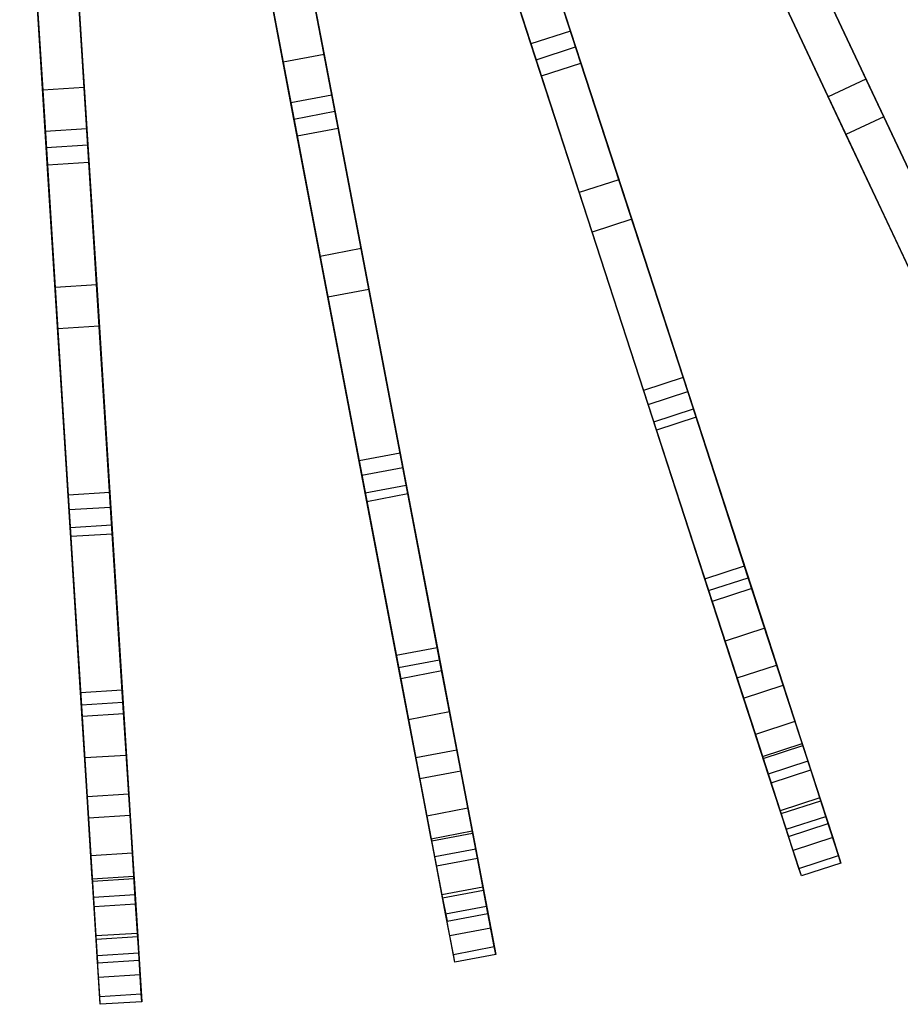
# Model space of a CAD drawing. Extents: x 0 to 27.3, y 0 to 27.3.
# Tile 60 of 117: x 14 to 18.2, y 0 to 4.7. Entities that reach past the tile are written whole.
import ezdxf

# ---------------------------------------------------------------- set-up
doc = ezdxf.new("R2010")
doc.units = 0
doc.header["$LTSCALE"] = 2.54
doc.layers.get('0').update_dxf_attribs({"color": 13, "linetype": 'CONTINUOUS'})

# ---------------------------------------------------------------- blocks, each defined once
blk = doc.blocks.new('SPUMPKIN_S_PM_STL_1')
at = {"color": 0}
for p, q in [((22.1056, 6.6744, 88.4742), (22.7341, 4.7399, 87.3085)), ((22.1056, 6.6744, 88.4742), (22.7341, 4.7399, 87.3085)), ((22.5439, 4.6781, 87.3085), (21.9154, 6.6126, 88.4742)), ((22.5439, 4.6781, 87.3085), (21.9154, 6.6126, 88.4742)), ((22.7596, 4.6616, 87.4936), (22.1266, 6.6096, 88.6637)), ((22.7596, 4.6616, 87.4936), (22.1266, 6.6096, 88.6637)), ((22.5694, 4.5998, 87.4936), (21.9364, 6.5478, 88.6637)), ((22.5694, 4.5998, 87.4936), (21.9364, 6.5478, 88.6637)), ((21.3817, 4.393, 87.3087), (21.0006, 6.391, 88.4743)), ((21.3817, 4.393, 87.3087), (21.0006, 6.391, 88.4743)), ((21.197, 6.4284, 88.4743), (21.5782, 4.4305, 87.3087)), ((21.197, 6.4284, 88.4743), (21.5782, 4.4305, 87.3087)), ((21.5936, 4.3496, 87.4938), (21.2098, 6.3615, 88.6638)), ((21.5936, 4.3496, 87.4938), (21.2098, 6.3615, 88.6638)), ((20.2648, 6.2983, 88.4744), (20.3926, 4.2684, 87.3089)), ((20.2648, 6.2983, 88.4744), (20.3926, 4.2684, 87.3089)), ((21.3971, 4.3121, 87.4938), (21.0133, 6.324, 88.6638)), ((21.3971, 4.3121, 87.4938), (21.0133, 6.324, 88.6638)), ((20.1929, 4.2558, 87.3089), (20.0652, 6.2857, 88.4744)), ((20.1929, 4.2558, 87.3089), (20.0652, 6.2857, 88.4744)), ((20.1981, 4.1736, 87.494), (20.0695, 6.2177, 88.6639)), ((20.1981, 4.1736, 87.494), (20.0695, 6.2177, 88.6639)), ((20.3977, 4.1862, 87.494), (20.2691, 6.2302, 88.6639)), ((20.3977, 4.1862, 87.494), (20.2691, 6.2302, 88.6639)), ((22.3898, 5.7998, 29.7337), (22.7095, 4.8158, 32.898)), ((22.3898, 5.7998, 29.7337), (22.7095, 4.8158, 32.898)), ((22.5193, 4.754, 32.898), (22.1996, 5.738, 29.7337)), ((22.5193, 4.754, 32.898), (22.1996, 5.738, 29.7337)), ((21.1368, 5.6769, 29.7892), (21.3297, 4.6656, 32.9319)), ((21.1368, 5.6769, 29.7892), (21.3297, 4.6656, 32.9319)), ((21.3332, 5.7144, 29.7892), (21.5262, 4.7031, 32.9319)), ((21.3332, 5.7144, 29.7892), (21.5262, 4.7031, 32.9319)), ((20.1109, 5.5595, 29.7905), (20.1756, 4.5321, 32.9333)), ((20.1109, 5.5595, 29.7905), (20.1756, 4.5321, 32.9333)), ((20.3105, 5.5721, 29.7905), (20.3752, 4.5446, 32.9333)), ((20.3105, 5.5721, 29.7905), (20.3752, 4.5446, 32.9333)), ((21.3669, 4.4707, 32.8993), (21.173, 5.487, 29.7348)), ((21.3669, 4.4707, 32.8993), (21.173, 5.487, 29.7348)), ((21.3695, 5.5244, 29.7348), (21.5634, 4.5081, 32.8993)), ((21.3695, 5.5244, 29.7348), (21.5634, 4.5081, 32.8993)), ((23.7235, 5.4441, 32.9295), (24.1278, 4.5851, 36.9425)), ((23.7235, 5.4441, 32.9295), (24.1278, 4.5851, 36.9425)), ((20.188, 4.334, 32.9007), (20.1231, 5.3665, 29.7361)), ((20.188, 4.334, 32.9007), (20.1231, 5.3665, 29.7361)), ((20.3227, 5.3791, 29.7361), (20.3876, 4.3465, 32.9007)), ((20.3227, 5.3791, 29.7361), (20.3876, 4.3465, 32.9007)), ((23.5426, 5.359, 32.9295), (23.9468, 4.5, 36.9425)), ((23.5426, 5.359, 32.9295), (23.9468, 4.5, 36.9425)), ((23.808, 5.2645, 32.8969), (24.2129, 4.4043, 36.9222)), ((23.808, 5.2645, 32.8969), (24.2129, 4.4043, 36.9222)), ((24.0319, 4.3191, 36.9222), (23.6271, 5.1794, 32.8969)), ((24.0319, 4.3191, 36.9222), (23.6271, 5.1794, 32.8969)), ((23.8422, 5.1919, 87.3083), (24.6207, 3.5376, 85.9204)), ((23.8422, 5.1919, 87.3083), (24.6207, 3.5376, 85.9204)), ((24.5833, 3.617, 86.2627), (23.8773, 5.1174, 87.4934)), ((24.5833, 3.617, 86.2627), (23.8773, 5.1174, 87.4934)), ((24.4397, 3.4525, 85.9204), (23.6613, 5.1067, 87.3083)), ((24.4397, 3.4525, 85.9204), (23.6613, 5.1067, 87.3083)), ((24.4023, 3.5319, 86.2627), (23.6963, 5.0322, 87.4934)), ((24.4023, 3.5319, 86.2627), (23.6963, 5.0322, 87.4934)), ((22.6482, 5.0045, 32.9306), (22.9415, 4.1017, 36.9436)), ((22.6482, 5.0045, 32.9306), (22.9415, 4.1017, 36.9436)), ((22.458, 4.9427, 32.9306), (22.7513, 4.0399, 36.9436)), ((22.458, 4.9427, 32.9306), (22.7513, 4.0399, 36.9436)), ((22.7095, 4.8158, 32.898), (22.5193, 4.754, 32.898)), ((22.7095, 4.8158, 32.898), (22.5193, 4.754, 32.898)), ((22.7095, 4.8158, 32.898), (23.0033, 3.9116, 36.9233)), ((22.7095, 4.8158, 32.898), (23.0033, 3.9116, 36.9233)), ((22.8131, 3.8498, 36.9233), (22.5193, 4.754, 32.898)), ((22.8131, 3.8498, 36.9233), (22.5193, 4.754, 32.898)), ((22.5439, 4.6781, 87.3085), (22.7341, 4.7399, 87.3085)), ((22.5439, 4.6781, 87.3085), (22.7341, 4.7399, 87.3085)), ((22.7341, 4.7399, 87.3085), (23.2991, 3.0012, 85.9206)), ((22.7341, 4.7399, 87.3085), (23.2991, 3.0012, 85.9206)), ((21.5262, 4.7031, 32.9319), (21.3297, 4.6656, 32.9319)), ((21.5262, 4.7031, 32.9319), (21.3297, 4.6656, 32.9319)), ((21.5262, 4.7031, 32.9319), (21.704, 3.7707, 36.945)), ((21.5262, 4.7031, 32.9319), (21.704, 3.7707, 36.945)), ((21.3297, 4.6656, 32.9319), (21.5076, 3.7332, 36.945)), ((21.3297, 4.6656, 32.9319), (21.5076, 3.7332, 36.945)), ((23.1089, 2.9393, 85.9206), (22.5439, 4.6781, 87.3085)), ((23.1089, 2.9393, 85.9206), (22.5439, 4.6781, 87.3085)), ((22.5694, 4.5998, 87.4936), (22.7596, 4.6616, 87.4936)), ((22.5694, 4.5998, 87.4936), (22.7596, 4.6616, 87.4936)), ((23.2721, 3.0842, 86.2625), (22.7596, 4.6616, 87.4936)), ((23.2721, 3.0842, 86.2625), (22.7596, 4.6616, 87.4936)), ((23.0819, 3.0224, 86.2625), (22.5694, 4.5998, 87.4936)), ((23.0819, 3.0224, 86.2625), (22.5694, 4.5998, 87.4936)), ((20.3752, 4.5446, 32.9333), (20.1756, 4.5321, 32.9333)), ((20.3752, 4.5446, 32.9333), (20.1756, 4.5321, 32.9333)), ((20.3752, 4.5446, 32.9333), (20.4348, 3.5974, 36.9465)), ((20.3752, 4.5446, 32.9333), (20.4348, 3.5974, 36.9465)), ((24.1278, 4.5851, 36.9425), (23.9468, 4.5, 36.9425)), ((24.1278, 4.5851, 36.9425), (23.9468, 4.5, 36.9425)), ((24.1278, 4.5851, 36.9425), (24.5533, 3.6808, 42.4693)), ((24.1278, 4.5851, 36.9425), (24.5533, 3.6808, 42.4693)), ((20.1756, 4.5321, 32.9333), (20.2352, 3.5848, 36.9465)), ((20.1756, 4.5321, 32.9333), (20.2352, 3.5848, 36.9465)), ((21.5634, 4.5081, 32.8993), (21.3669, 4.4707, 32.8993)), ((21.5634, 4.5081, 32.8993), (21.3669, 4.4707, 32.8993)), ((21.5634, 4.5081, 32.8993), (21.7415, 3.5744, 36.9247)), ((21.5634, 4.5081, 32.8993), (21.7415, 3.5744, 36.9247)), ((23.9468, 4.5, 36.9425), (24.3724, 3.5956, 42.4693)), ((23.9468, 4.5, 36.9425), (24.3724, 3.5956, 42.4693)), ((21.545, 3.5369, 36.9247), (21.3669, 4.4707, 32.8993)), ((21.545, 3.5369, 36.9247), (21.3669, 4.4707, 32.8993)), ((21.3817, 4.393, 87.3087), (21.5782, 4.4305, 87.3087)), ((21.3817, 4.393, 87.3087), (21.5782, 4.4305, 87.3087)), ((21.5782, 4.4305, 87.3087), (21.9208, 2.6346, 85.9209)), ((21.5782, 4.4305, 87.3087), (21.9208, 2.6346, 85.9209)), ((24.2129, 4.4043, 36.9222), (24.0319, 4.3191, 36.9222)), ((24.2129, 4.4043, 36.9222), (24.0319, 4.3191, 36.9222)), ((24.2129, 4.4043, 36.9222), (24.6386, 3.4996, 42.4541)), ((24.2129, 4.4043, 36.9222), (24.6386, 3.4996, 42.4541)), ((21.7243, 2.5971, 85.9209), (21.3817, 4.393, 87.3087)), ((21.7243, 2.5971, 85.9209), (21.3817, 4.393, 87.3087)), ((20.3876, 4.3465, 32.9007), (20.188, 4.334, 32.9007)), ((20.3876, 4.3465, 32.9007), (20.188, 4.334, 32.9007)), ((20.2477, 3.3854, 36.9262), (20.188, 4.334, 32.9007)), ((20.2477, 3.3854, 36.9262), (20.188, 4.334, 32.9007)), ((20.3876, 4.3465, 32.9007), (20.4473, 3.3979, 36.9262)), ((20.3876, 4.3465, 32.9007), (20.4473, 3.3979, 36.9262)), ((21.3971, 4.3121, 87.4938), (21.5936, 4.3496, 87.4938)), ((21.3971, 4.3121, 87.4938), (21.5936, 4.3496, 87.4938)), ((21.708, 2.6824, 86.2624), (21.3971, 4.3121, 87.4938)), ((21.708, 2.6824, 86.2624), (21.3971, 4.3121, 87.4938)), ((21.9045, 2.7199, 86.2624), (21.5936, 4.3496, 87.4938)), ((21.9045, 2.7199, 86.2624), (21.5936, 4.3496, 87.4938)), ((24.4576, 3.4144, 42.4541), (24.0319, 4.3191, 36.9222)), ((24.4576, 3.4144, 42.4541), (24.0319, 4.3191, 36.9222)), ((20.1929, 4.2558, 87.3089), (20.3926, 4.2684, 87.3089)), ((20.1929, 4.2558, 87.3089), (20.3926, 4.2684, 87.3089)), ((20.3926, 4.2684, 87.3089), (20.5074, 2.4437, 85.9212)), ((20.3926, 4.2684, 87.3089), (20.5074, 2.4437, 85.9212)), ((20.3077, 2.4311, 85.9212), (20.1929, 4.2558, 87.3089)), ((20.3077, 2.4311, 85.9212), (20.1929, 4.2558, 87.3089)), ((20.1981, 4.1736, 87.494), (20.3977, 4.1862, 87.494)), ((20.1981, 4.1736, 87.494), (20.3977, 4.1862, 87.494)), ((20.3023, 2.5172, 86.2622), (20.1981, 4.1736, 87.494)), ((20.3023, 2.5172, 86.2622), (20.1981, 4.1736, 87.494)), ((20.5019, 2.5298, 86.2622), (20.3977, 4.1862, 87.494)), ((20.5019, 2.5298, 86.2622), (20.3977, 4.1862, 87.494)), ((22.9415, 4.1017, 36.9436), (22.7513, 4.0399, 36.9436)), ((22.9415, 4.1017, 36.9436), (22.7513, 4.0399, 36.9436)), ((22.9415, 4.1017, 36.9436), (23.2504, 3.1511, 42.4707)), ((22.9415, 4.1017, 36.9436), (23.2504, 3.1511, 42.4707)), ((22.7513, 4.0399, 36.9436), (23.0602, 3.0893, 42.4707)), ((22.7513, 4.0399, 36.9436), (23.0602, 3.0893, 42.4707)), ((23.0033, 3.9116, 36.9233), (22.8131, 3.8498, 36.9233)), ((23.0033, 3.9116, 36.9233), (22.8131, 3.8498, 36.9233)), ((23.0033, 3.9116, 36.9233), (23.3122, 2.9607, 42.4555)), ((23.0033, 3.9116, 36.9233), (23.3122, 2.9607, 42.4555)), ((23.122, 2.8989, 42.4555), (22.8131, 3.8498, 36.9233)), ((23.122, 2.8989, 42.4555), (22.8131, 3.8498, 36.9233)), ((21.704, 3.7707, 36.945), (21.5076, 3.7332, 36.945)), ((21.704, 3.7707, 36.945), (21.5076, 3.7332, 36.945)), ((21.704, 3.7707, 36.945), (21.8913, 2.7889, 42.4723)), ((21.704, 3.7707, 36.945), (21.8913, 2.7889, 42.4723)), ((21.5076, 3.7332, 36.945), (21.6948, 2.7515, 42.4723)), ((21.5076, 3.7332, 36.945), (21.6948, 2.7515, 42.4723)), ((20.4348, 3.5974, 36.9465), (20.2352, 3.5848, 36.9465)), ((20.4348, 3.5974, 36.9465), (20.2352, 3.5848, 36.9465)), ((20.4348, 3.5974, 36.9465), (20.4975, 2.5999, 42.4741)), ((20.4348, 3.5974, 36.9465), (20.4975, 2.5999, 42.4741)), ((20.2352, 3.5848, 36.9465), (20.2979, 2.5873, 42.4741)), ((20.2352, 3.5848, 36.9465), (20.2979, 2.5873, 42.4741)), ((21.7415, 3.5744, 36.9247), (21.545, 3.5369, 36.9247)), ((21.7415, 3.5744, 36.9247), (21.545, 3.5369, 36.9247)), ((21.7415, 3.5744, 36.9247), (21.9288, 2.5923, 42.4571)), ((21.7415, 3.5744, 36.9247), (21.9288, 2.5923, 42.4571)), ((21.7324, 2.5548, 42.4571), (21.545, 3.5369, 36.9247)), ((21.7324, 2.5548, 42.4571), (21.545, 3.5369, 36.9247)), ((20.4473, 3.3979, 36.9262), (20.2477, 3.3854, 36.9262)), ((20.4473, 3.3979, 36.9262), (20.2477, 3.3854, 36.9262)), ((20.3105, 2.3875, 42.4589), (20.2477, 3.3854, 36.9262)), ((20.3105, 2.3875, 42.4589), (20.2477, 3.3854, 36.9262)), ((20.4473, 3.3979, 36.9262), (20.5101, 2.4001, 42.4589)), ((20.4473, 3.3979, 36.9262), (20.5101, 2.4001, 42.4589)), ((23.2504, 3.1511, 42.4707), (23.0602, 3.0893, 42.4707)), ((23.2504, 3.1511, 42.4707), (23.0602, 3.0893, 42.4707)), ((23.2504, 3.1511, 42.4707), (23.5797, 2.1376, 50.1277)), ((23.2504, 3.1511, 42.4707), (23.5797, 2.1376, 50.1277)), ((23.0602, 3.0893, 42.4707), (23.3895, 2.0758, 50.1277)), ((23.0602, 3.0893, 42.4707), (23.3895, 2.0758, 50.1277)), ((23.0819, 3.0224, 86.2625), (23.2721, 3.0842, 86.2625)), ((23.0819, 3.0224, 86.2625), (23.2721, 3.0842, 86.2625)), ((23.5627, 2.19, 85.3436), (23.2721, 3.0842, 86.2625)), ((23.5627, 2.19, 85.3436), (23.2721, 3.0842, 86.2625)), ((23.3724, 2.1282, 85.3436), (23.0819, 3.0224, 86.2625)), ((23.3724, 2.1282, 85.3436), (23.0819, 3.0224, 86.2625)), ((23.1089, 2.9393, 85.9206), (23.2991, 3.0012, 85.9206)), ((23.1089, 2.9393, 85.9206), (23.2991, 3.0012, 85.9206)), ((23.2991, 3.0012, 85.9206), (23.5442, 2.2469, 85.0963)), ((23.2991, 3.0012, 85.9206), (23.5442, 2.2469, 85.0963)), ((23.354, 2.1851, 85.0963), (23.1089, 2.9393, 85.9206)), ((23.354, 2.1851, 85.0963), (23.1089, 2.9393, 85.9206)), ((23.3122, 2.9607, 42.4555), (23.122, 2.8989, 42.4555)), ((23.3122, 2.9607, 42.4555), (23.122, 2.8989, 42.4555)), ((23.3122, 2.9607, 42.4555), (23.6415, 1.9475, 50.1159)), ((23.3122, 2.9607, 42.4555), (23.6415, 1.9475, 50.1159)), ((23.4513, 1.8857, 50.1159), (23.122, 2.8989, 42.4555)), ((23.4513, 1.8857, 50.1159), (23.122, 2.8989, 42.4555)), ((21.8913, 2.7889, 42.4723), (21.6948, 2.7515, 42.4723)), ((21.8913, 2.7889, 42.4723), (21.6948, 2.7515, 42.4723)), ((21.6948, 2.7515, 42.4723), (21.8945, 1.7048, 50.1288)), ((21.6948, 2.7515, 42.4723), (21.8945, 1.7048, 50.1288)), ((21.8913, 2.7889, 42.4723), (22.091, 1.7423, 50.1288)), ((21.8913, 2.7889, 42.4723), (22.091, 1.7423, 50.1288)), ((21.708, 2.6824, 86.2624), (21.9045, 2.7199, 86.2624)), ((21.708, 2.6824, 86.2624), (21.9045, 2.7199, 86.2624)), ((22.0806, 1.7965, 85.3435), (21.9045, 2.7199, 86.2624)), ((22.0806, 1.7965, 85.3435), (21.9045, 2.7199, 86.2624)), ((21.8842, 1.759, 85.3435), (21.708, 2.6824, 86.2624)), ((21.8842, 1.759, 85.3435), (21.708, 2.6824, 86.2624)), ((21.7243, 2.5971, 85.9209), (21.9208, 2.6346, 85.9209)), ((21.7243, 2.5971, 85.9209), (21.9208, 2.6346, 85.9209)), ((21.9208, 2.6346, 85.9209), (22.0694, 1.8554, 85.0964)), ((21.9208, 2.6346, 85.9209), (22.0694, 1.8554, 85.0964)), ((20.4975, 2.5999, 42.4741), (20.2979, 2.5873, 42.4741)), ((20.4975, 2.5999, 42.4741), (20.2979, 2.5873, 42.4741)), ((20.2979, 2.5873, 42.4741), (20.3648, 1.5241, 50.1301)), ((20.2979, 2.5873, 42.4741), (20.3648, 1.5241, 50.1301)), ((20.4975, 2.5999, 42.4741), (20.5644, 1.5367, 50.1301)), ((20.4975, 2.5999, 42.4741), (20.5644, 1.5367, 50.1301)), ((21.8729, 1.8179, 85.0964), (21.7243, 2.5971, 85.9209)), ((21.8729, 1.8179, 85.0964), (21.7243, 2.5971, 85.9209)), ((21.9288, 2.5923, 42.4571), (21.7324, 2.5548, 42.4571)), ((21.9288, 2.5923, 42.4571), (21.7324, 2.5548, 42.4571)), ((21.932, 1.5084, 50.1171), (21.7324, 2.5548, 42.4571)), ((21.932, 1.5084, 50.1171), (21.7324, 2.5548, 42.4571)), ((21.9288, 2.5923, 42.4571), (22.1284, 1.5459, 50.1171)), ((21.9288, 2.5923, 42.4571), (22.1284, 1.5459, 50.1171)), ((20.3023, 2.5172, 86.2622), (20.5019, 2.5298, 86.2622)), ((20.3023, 2.5172, 86.2622), (20.5019, 2.5298, 86.2622)), ((20.3613, 1.5792, 85.3435), (20.3023, 2.5172, 86.2622)), ((20.3613, 1.5792, 85.3435), (20.3023, 2.5172, 86.2622)), ((20.561, 1.5918, 85.3435), (20.5019, 2.5298, 86.2622)), ((20.561, 1.5918, 85.3435), (20.5019, 2.5298, 86.2622)), ((20.3077, 2.4311, 85.9212), (20.5074, 2.4437, 85.9212)), ((20.3077, 2.4311, 85.9212), (20.5074, 2.4437, 85.9212)), ((20.3576, 1.6393, 85.0967), (20.3077, 2.4311, 85.9212)), ((20.3576, 1.6393, 85.0967), (20.3077, 2.4311, 85.9212)), ((20.5074, 2.4437, 85.9212), (20.5572, 1.6519, 85.0967)), ((20.5074, 2.4437, 85.9212), (20.5572, 1.6519, 85.0967)), ((20.5101, 2.4001, 42.4589), (20.3105, 2.3875, 42.4589)), ((20.5101, 2.4001, 42.4589), (20.3105, 2.3875, 42.4589)), ((20.3774, 1.3245, 50.1184), (20.3105, 2.3875, 42.4589)), ((20.3774, 1.3245, 50.1184), (20.3105, 2.3875, 42.4589)), ((20.5101, 2.4001, 42.4589), (20.577, 1.3371, 50.1184)), ((20.5101, 2.4001, 42.4589), (20.577, 1.3371, 50.1184)), ((23.354, 2.1851, 85.0963), (23.5442, 2.2469, 85.0963)), ((23.354, 2.1851, 85.0963), (23.5442, 2.2469, 85.0963)), ((23.5442, 2.2469, 85.0963), (23.6989, 1.7706, 84.1553)), ((23.5442, 2.2469, 85.0963), (23.6989, 1.7706, 84.1553)), ((23.5087, 1.7088, 84.1553), (23.354, 2.1851, 85.0963)), ((23.5087, 1.7088, 84.1553), (23.354, 2.1851, 85.0963)), ((23.3724, 2.1282, 85.3436), (23.5627, 2.19, 85.3436)), ((23.3724, 2.1282, 85.3436), (23.5627, 2.19, 85.3436)), ((23.7304, 1.6738, 84.4386), (23.5627, 2.19, 85.3436)), ((23.7304, 1.6738, 84.4386), (23.5627, 2.19, 85.3436)), ((23.5402, 1.612, 84.4386), (23.3724, 2.1282, 85.3436)), ((23.5402, 1.612, 84.4386), (23.3724, 2.1282, 85.3436)), ((23.5797, 2.1376, 50.1277), (23.3895, 2.0758, 50.1277)), ((23.5797, 2.1376, 50.1277), (23.3895, 2.0758, 50.1277)), ((23.5797, 2.1376, 50.1277), (23.7871, 1.4992, 57.332)), ((23.5797, 2.1376, 50.1277), (23.7871, 1.4992, 57.332)), ((23.3895, 2.0758, 50.1277), (23.5969, 1.4374, 57.332)), ((23.3895, 2.0758, 50.1277), (23.5969, 1.4374, 57.332)), ((23.6415, 1.9475, 50.1159), (23.4513, 1.8857, 50.1159)), ((23.6415, 1.9475, 50.1159), (23.4513, 1.8857, 50.1159)), ((23.6415, 1.9475, 50.1159), (23.8489, 1.309, 57.3248)), ((23.6415, 1.9475, 50.1159), (23.8489, 1.309, 57.3248)), ((21.8729, 1.8179, 85.0964), (22.0694, 1.8554, 85.0964)), ((21.8729, 1.8179, 85.0964), (22.0694, 1.8554, 85.0964)), ((22.0694, 1.8554, 85.0964), (22.1632, 1.3634, 84.1556)), ((22.0694, 1.8554, 85.0964), (22.1632, 1.3634, 84.1556)), ((23.6587, 1.2472, 57.3248), (23.4513, 1.8857, 50.1159)), ((23.6587, 1.2472, 57.3248), (23.4513, 1.8857, 50.1159)), ((21.9668, 1.326, 84.1556), (21.8729, 1.8179, 85.0964)), ((21.9668, 1.326, 84.1556), (21.8729, 1.8179, 85.0964)), ((21.8842, 1.759, 85.3435), (22.0806, 1.7965, 85.3435)), ((21.8842, 1.759, 85.3435), (22.0806, 1.7965, 85.3435)), ((21.9859, 1.2258, 84.4385), (21.8842, 1.759, 85.3435)), ((21.9859, 1.2258, 84.4385), (21.8842, 1.759, 85.3435)), ((22.1823, 1.2633, 84.4385), (22.0806, 1.7965, 85.3435)), ((22.1823, 1.2633, 84.4385), (22.0806, 1.7965, 85.3435)), ((23.5087, 1.7088, 84.1553), (23.6989, 1.7706, 84.1553)), ((23.5087, 1.7088, 84.1553), (23.6989, 1.7706, 84.1553)), ((23.6989, 1.7706, 84.1553), (23.8213, 1.3939, 82.5503)), ((23.6989, 1.7706, 84.1553), (23.8213, 1.3939, 82.5503)), ((22.091, 1.7423, 50.1288), (21.8945, 1.7048, 50.1288)), ((22.091, 1.7423, 50.1288), (21.8945, 1.7048, 50.1288)), ((21.8945, 1.7048, 50.1288), (22.0203, 1.0455, 57.3327)), ((21.8945, 1.7048, 50.1288), (22.0203, 1.0455, 57.3327)), ((22.091, 1.7423, 50.1288), (22.2167, 1.083, 57.3327)), ((22.091, 1.7423, 50.1288), (22.2167, 1.083, 57.3327)), ((23.6311, 1.3321, 82.5503), (23.5087, 1.7088, 84.1553)), ((23.6311, 1.3321, 82.5503), (23.5087, 1.7088, 84.1553)), ((23.5402, 1.612, 84.4386), (23.7304, 1.6738, 84.4386)), ((23.5402, 1.612, 84.4386), (23.7304, 1.6738, 84.4386)), ((23.8625, 1.2671, 82.9479), (23.7304, 1.6738, 84.4386)), ((23.8625, 1.2671, 82.9479), (23.7304, 1.6738, 84.4386)), ((20.3576, 1.6393, 85.0967), (20.5572, 1.6519, 85.0967)), ((20.3576, 1.6393, 85.0967), (20.5572, 1.6519, 85.0967)), ((20.389, 1.1395, 84.156), (20.3576, 1.6393, 85.0967)), ((20.389, 1.1395, 84.156), (20.3576, 1.6393, 85.0967)), ((20.5572, 1.6519, 85.0967), (20.5886, 1.152, 84.156)), ((20.5572, 1.6519, 85.0967), (20.5886, 1.152, 84.156)), ((23.6723, 1.2053, 82.9479), (23.5402, 1.612, 84.4386)), ((23.6723, 1.2053, 82.9479), (23.5402, 1.612, 84.4386)), ((20.3613, 1.5792, 85.3435), (20.561, 1.5918, 85.3435)), ((20.3613, 1.5792, 85.3435), (20.561, 1.5918, 85.3435)), ((20.3954, 1.0375, 84.4385), (20.3613, 1.5792, 85.3435)), ((20.3954, 1.0375, 84.4385), (20.3613, 1.5792, 85.3435)), ((20.595, 1.0501, 84.4385), (20.561, 1.5918, 85.3435)), ((20.595, 1.0501, 84.4385), (20.561, 1.5918, 85.3435)), ((20.5644, 1.5367, 50.1301), (20.3648, 1.5241, 50.1301)), ((20.5644, 1.5367, 50.1301), (20.3648, 1.5241, 50.1301)), ((20.3648, 1.5241, 50.1301), (20.407, 0.8543, 57.3336)), ((20.3648, 1.5241, 50.1301), (20.407, 0.8543, 57.3336)), ((20.5644, 1.5367, 50.1301), (20.6066, 0.8669, 57.3336)), ((20.5644, 1.5367, 50.1301), (20.6066, 0.8669, 57.3336)), ((22.1284, 1.5459, 50.1171), (21.932, 1.5084, 50.1171)), ((22.1284, 1.5459, 50.1171), (21.932, 1.5084, 50.1171)), ((22.1284, 1.5459, 50.1171), (22.2542, 0.8866, 57.3255)), ((22.1284, 1.5459, 50.1171), (22.2542, 0.8866, 57.3255)), ((22.0577, 0.8491, 57.3255), (21.932, 1.5084, 50.1171)), ((22.0577, 0.8491, 57.3255), (21.932, 1.5084, 50.1171)), ((23.7871, 1.4992, 57.332), (23.5969, 1.4374, 57.332)), ((23.7871, 1.4992, 57.332), (23.5969, 1.4374, 57.332)), ((23.7871, 1.4992, 57.332), (23.9063, 1.1325, 64.8167)), ((23.7871, 1.4992, 57.332), (23.9063, 1.1325, 64.8167)), ((23.5969, 1.4374, 57.332), (23.716, 1.0707, 64.8167)), ((23.5969, 1.4374, 57.332), (23.716, 1.0707, 64.8167)), ((23.6311, 1.3321, 82.5503), (23.8213, 1.3939, 82.5503)), ((23.6311, 1.3321, 82.5503), (23.8213, 1.3939, 82.5503)), ((23.6343, 1.3222, 82.4852), (23.8246, 1.384, 82.4852)), ((23.6343, 1.3222, 82.4852), (23.8246, 1.384, 82.4852)), ((23.8213, 1.3939, 82.5503), (23.8246, 1.384, 82.4852)), ((23.8213, 1.3939, 82.5503), (23.8246, 1.384, 82.4852)), ((23.8246, 1.384, 82.4852), (23.9107, 1.1189, 79.4685)), ((23.8246, 1.384, 82.4852), (23.9107, 1.1189, 79.4685)), ((20.577, 1.3371, 50.1184), (20.3774, 1.3245, 50.1184)), ((20.577, 1.3371, 50.1184), (20.3774, 1.3245, 50.1184)), ((20.4195, 0.6547, 57.3264), (20.3774, 1.3245, 50.1184)), ((20.4195, 0.6547, 57.3264), (20.3774, 1.3245, 50.1184)), ((20.577, 1.3371, 50.1184), (20.6191, 0.6673, 57.3264)), ((20.577, 1.3371, 50.1184), (20.6191, 0.6673, 57.3264)), ((21.9668, 1.326, 84.1556), (22.1632, 1.3634, 84.1556)), ((21.9668, 1.326, 84.1556), (22.1632, 1.3634, 84.1556)), ((22.041, 0.9369, 82.551), (21.9668, 1.326, 84.1556)), ((22.041, 0.9369, 82.551), (21.9668, 1.326, 84.1556)), ((22.1632, 1.3634, 84.1556), (22.2375, 0.9744, 82.551)), ((22.1632, 1.3634, 84.1556), (22.2375, 0.9744, 82.551)), ((23.6343, 1.3222, 82.4852), (23.6311, 1.3321, 82.5503)), ((23.6343, 1.3222, 82.4852), (23.6311, 1.3321, 82.5503)), ((23.7205, 1.0571, 79.4685), (23.6343, 1.3222, 82.4852)), ((23.7205, 1.0571, 79.4685), (23.6343, 1.3222, 82.4852)), ((23.8489, 1.309, 57.3248), (23.6587, 1.2472, 57.3248)), ((23.8489, 1.309, 57.3248), (23.6587, 1.2472, 57.3248)), ((23.8489, 1.309, 57.3248), (23.9681, 0.9423, 64.8135)), ((23.8489, 1.309, 57.3248), (23.9681, 0.9423, 64.8135)), ((21.9859, 1.2258, 84.4385), (22.1823, 1.2633, 84.4385)), ((21.9859, 1.2258, 84.4385), (22.1823, 1.2633, 84.4385)), ((22.2624, 0.8433, 82.9479), (22.1823, 1.2633, 84.4385)), ((22.2624, 0.8433, 82.9479), (22.1823, 1.2633, 84.4385)), ((23.7779, 0.8805, 64.8135), (23.6587, 1.2472, 57.3248)), ((23.7779, 0.8805, 64.8135), (23.6587, 1.2472, 57.3248)), ((23.6723, 1.2053, 82.9479), (23.8625, 1.2671, 82.9479)), ((23.6723, 1.2053, 82.9479), (23.8625, 1.2671, 82.9479)), ((23.9351, 1.0438, 81.2054), (23.8625, 1.2671, 82.9479)), ((23.9351, 1.0438, 81.2054), (23.8625, 1.2671, 82.9479)), ((22.066, 0.8059, 82.9479), (21.9859, 1.2258, 84.4385)), ((22.066, 0.8059, 82.9479), (21.9859, 1.2258, 84.4385)), ((23.7449, 0.982, 81.2054), (23.6723, 1.2053, 82.9479)), ((23.7449, 0.982, 81.2054), (23.6723, 1.2053, 82.9479)), ((20.389, 1.1395, 84.156), (20.5886, 1.152, 84.156)), ((20.389, 1.1395, 84.156), (20.5886, 1.152, 84.156)), ((20.4139, 0.7441, 82.5518), (20.389, 1.1395, 84.156)), ((20.4139, 0.7441, 82.5518), (20.389, 1.1395, 84.156)), ((20.5886, 1.152, 84.156), (20.6135, 0.7567, 82.5518)), ((20.5886, 1.152, 84.156), (20.6135, 0.7567, 82.5518)), ((23.9063, 1.1325, 64.8167), (23.716, 1.0707, 64.8167)), ((23.9063, 1.1325, 64.8167), (23.716, 1.0707, 64.8167)), ((23.7205, 1.0571, 79.4685), (23.9107, 1.1189, 79.4685)), ((23.7205, 1.0571, 79.4685), (23.9107, 1.1189, 79.4685)), ((23.9063, 1.1325, 64.8167), (23.9461, 1.0099, 73.5372)), ((23.9063, 1.1325, 64.8167), (23.9461, 1.0099, 73.5372)), ((23.9107, 1.1189, 79.4685), (23.9461, 1.0099, 73.5372)), ((23.9107, 1.1189, 79.4685), (23.9461, 1.0099, 73.5372)), ((20.3954, 1.0375, 84.4385), (20.595, 1.0501, 84.4385)), ((20.3954, 1.0375, 84.4385), (20.595, 1.0501, 84.4385)), ((20.6219, 0.6234, 82.948), (20.595, 1.0501, 84.4385)), ((20.6219, 0.6234, 82.948), (20.595, 1.0501, 84.4385)), ((22.2167, 1.083, 57.3327), (22.0203, 1.0455, 57.3327)), ((22.2167, 1.083, 57.3327), (22.0203, 1.0455, 57.3327)), ((22.0203, 1.0455, 57.3327), (22.0925, 0.6668, 64.8171)), ((22.0203, 1.0455, 57.3327), (22.0925, 0.6668, 64.8171)), ((22.2167, 1.083, 57.3327), (22.289, 0.7043, 64.8171)), ((22.2167, 1.083, 57.3327), (22.289, 0.7043, 64.8171)), ((23.716, 1.0707, 64.8167), (23.7559, 0.9481, 73.5372)), ((23.716, 1.0707, 64.8167), (23.7559, 0.9481, 73.5372)), ((23.7559, 0.9481, 73.5372), (23.7205, 1.0571, 79.4685)), ((23.7559, 0.9481, 73.5372), (23.7205, 1.0571, 79.4685)), ((23.7449, 0.982, 81.2054), (23.9351, 1.0438, 81.2054)), ((23.7449, 0.982, 81.2054), (23.9351, 1.0438, 81.2054)), ((23.9962, 0.8558, 77.3331), (23.9351, 1.0438, 81.2054)), ((23.9962, 0.8558, 77.3331), (23.9351, 1.0438, 81.2054)), ((20.4223, 0.6109, 82.948), (20.3954, 1.0375, 84.4385)), ((20.4223, 0.6109, 82.948), (20.3954, 1.0375, 84.4385)), ((23.7559, 0.9481, 73.5372), (23.9461, 1.0099, 73.5372)), ((23.7559, 0.9481, 73.5372), (23.9461, 1.0099, 73.5372)), ((22.041, 0.9369, 82.551), (22.2375, 0.9744, 82.551)), ((22.041, 0.9369, 82.551), (22.2375, 0.9744, 82.551)), ((22.043, 0.9262, 82.4831), (22.2395, 0.9637, 82.4831)), ((22.043, 0.9262, 82.4831), (22.2395, 0.9637, 82.4831)), ((22.2375, 0.9744, 82.551), (22.2395, 0.9637, 82.4831)), ((22.2375, 0.9744, 82.551), (22.2395, 0.9637, 82.4831)), ((22.2395, 0.9637, 82.4831), (22.2917, 0.6901, 79.4653)), ((22.2395, 0.9637, 82.4831), (22.2917, 0.6901, 79.4653)), ((23.806, 0.794, 77.3331), (23.7449, 0.982, 81.2054)), ((23.806, 0.794, 77.3331), (23.7449, 0.982, 81.2054)), ((22.043, 0.9262, 82.4831), (22.041, 0.9369, 82.551)), ((22.043, 0.9262, 82.4831), (22.041, 0.9369, 82.551)), ((22.0952, 0.6526, 79.4653), (22.043, 0.9262, 82.4831)), ((22.0952, 0.6526, 79.4653), (22.043, 0.9262, 82.4831)), ((23.9681, 0.9423, 64.8135), (23.7779, 0.8805, 64.8135)), ((23.9681, 0.9423, 64.8135), (23.7779, 0.8805, 64.8135)), ((23.9681, 0.9423, 64.8135), (24.0079, 0.8197, 73.5372)), ((23.9681, 0.9423, 64.8135), (24.0079, 0.8197, 73.5372)), ((20.6066, 0.8669, 57.3336), (20.407, 0.8543, 57.3336)), ((20.6066, 0.8669, 57.3336), (20.407, 0.8543, 57.3336)), ((20.407, 0.8543, 57.3336), (20.4312, 0.4696, 64.8175)), ((20.407, 0.8543, 57.3336), (20.4312, 0.4696, 64.8175)), ((20.6066, 0.8669, 57.3336), (20.6308, 0.4821, 64.8175)), ((20.6066, 0.8669, 57.3336), (20.6308, 0.4821, 64.8175)), ((22.2542, 0.8866, 57.3255), (22.0577, 0.8491, 57.3255)), ((22.2542, 0.8866, 57.3255), (22.0577, 0.8491, 57.3255)), ((22.2542, 0.8866, 57.3255), (22.3264, 0.5078, 64.8139)), ((22.2542, 0.8866, 57.3255), (22.3264, 0.5078, 64.8139)), ((23.8177, 0.7579, 73.5372), (23.7779, 0.8805, 64.8135)), ((23.8177, 0.7579, 73.5372), (23.7779, 0.8805, 64.8135)), ((23.806, 0.794, 77.3331), (23.9962, 0.8558, 77.3331)), ((23.806, 0.794, 77.3331), (23.9962, 0.8558, 77.3331)), ((24.0079, 0.8197, 73.5372), (23.9962, 0.8558, 77.3331)), ((24.0079, 0.8197, 73.5372), (23.9962, 0.8558, 77.3331)), ((22.13, 0.4704, 64.8139), (22.0577, 0.8491, 57.3255)), ((22.13, 0.4704, 64.8139), (22.0577, 0.8491, 57.3255)), ((22.066, 0.8059, 82.9479), (22.2624, 0.8433, 82.9479)), ((22.066, 0.8059, 82.9479), (22.2624, 0.8433, 82.9479)), ((22.11, 0.5752, 81.2052), (22.066, 0.8059, 82.9479)), ((22.11, 0.5752, 81.2052), (22.066, 0.8059, 82.9479)), ((22.3064, 0.6127, 81.2052), (22.2624, 0.8433, 82.9479)), ((22.3064, 0.6127, 81.2052), (22.2624, 0.8433, 82.9479)), ((24.0079, 0.8197, 73.5372), (23.8177, 0.7579, 73.5372)), ((24.0079, 0.8197, 73.5372), (23.8177, 0.7579, 73.5372)), ((20.4139, 0.7441, 82.5518), (20.6135, 0.7567, 82.5518)), ((20.4139, 0.7441, 82.5518), (20.6135, 0.7567, 82.5518)), ((20.6135, 0.7567, 82.5518), (20.6142, 0.7454, 82.4808)), ((20.6135, 0.7567, 82.5518), (20.6142, 0.7454, 82.4808)), ((23.8177, 0.7579, 73.5372), (23.806, 0.794, 77.3331)), ((23.8177, 0.7579, 73.5372), (23.806, 0.794, 77.3331)), ((20.4146, 0.7328, 82.4808), (20.4139, 0.7441, 82.5518)), ((20.4146, 0.7328, 82.4808), (20.4139, 0.7441, 82.5518)), ((20.4146, 0.7328, 82.4808), (20.6142, 0.7454, 82.4808)), ((20.4146, 0.7328, 82.4808), (20.6142, 0.7454, 82.4808)), ((20.4321, 0.455, 79.4617), (20.4146, 0.7328, 82.4808)), ((20.4321, 0.455, 79.4617), (20.4146, 0.7328, 82.4808)), ((20.6142, 0.7454, 82.4808), (20.6317, 0.4675, 79.4617)), ((20.6142, 0.7454, 82.4808), (20.6317, 0.4675, 79.4617)), ((20.6191, 0.6673, 57.3264), (20.4195, 0.6547, 57.3264)), ((20.6191, 0.6673, 57.3264), (20.4195, 0.6547, 57.3264)), ((20.6191, 0.6673, 57.3264), (20.6433, 0.2825, 64.8144)), ((20.6191, 0.6673, 57.3264), (20.6433, 0.2825, 64.8144)), ((22.289, 0.7043, 64.8171), (22.0925, 0.6668, 64.8171)), ((22.289, 0.7043, 64.8171), (22.0925, 0.6668, 64.8171)), ((22.0925, 0.6668, 64.8171), (22.1167, 0.5402, 73.5372)), ((22.0925, 0.6668, 64.8171), (22.1167, 0.5402, 73.5372)), ((22.0952, 0.6526, 79.4653), (22.2917, 0.6901, 79.4653)), ((22.0952, 0.6526, 79.4653), (22.2917, 0.6901, 79.4653)), ((22.289, 0.7043, 64.8171), (22.3131, 0.5777, 73.5372)), ((22.289, 0.7043, 64.8171), (22.3131, 0.5777, 73.5372)), ((22.2917, 0.6901, 79.4653), (22.3131, 0.5777, 73.5372)), ((22.2917, 0.6901, 79.4653), (22.3131, 0.5777, 73.5372)), ((20.4437, 0.27, 64.8144), (20.4195, 0.6547, 57.3264)), ((20.4437, 0.27, 64.8144), (20.4195, 0.6547, 57.3264)), ((20.4223, 0.6109, 82.948), (20.6219, 0.6234, 82.948)), ((20.4223, 0.6109, 82.948), (20.6219, 0.6234, 82.948)), ((20.6366, 0.3891, 81.2049), (20.6219, 0.6234, 82.948)), ((20.6366, 0.3891, 81.2049), (20.6219, 0.6234, 82.948)), ((22.1167, 0.5402, 73.5372), (22.0952, 0.6526, 79.4653)), ((22.1167, 0.5402, 73.5372), (22.0952, 0.6526, 79.4653)), ((20.437, 0.3765, 81.2049), (20.4223, 0.6109, 82.948)), ((20.437, 0.3765, 81.2049), (20.4223, 0.6109, 82.948)), ((22.11, 0.5752, 81.2052), (22.3064, 0.6127, 81.2052)), ((22.11, 0.5752, 81.2052), (22.3064, 0.6127, 81.2052)), ((22.147, 0.381, 77.333), (22.11, 0.5752, 81.2052)), ((22.147, 0.381, 77.333), (22.11, 0.5752, 81.2052)), ((22.1167, 0.5402, 73.5372), (22.3131, 0.5777, 73.5372)), ((22.1167, 0.5402, 73.5372), (22.3131, 0.5777, 73.5372)), ((22.3435, 0.4185, 77.333), (22.3064, 0.6127, 81.2052)), ((22.3435, 0.4185, 77.333), (22.3064, 0.6127, 81.2052)), ((20.6308, 0.4821, 64.8175), (20.4312, 0.4696, 64.8175)), ((20.6308, 0.4821, 64.8175), (20.4312, 0.4696, 64.8175)), ((20.6308, 0.4821, 64.8175), (20.6389, 0.3535, 73.5372)), ((20.6308, 0.4821, 64.8175), (20.6389, 0.3535, 73.5372)), ((22.3264, 0.5078, 64.8139), (22.13, 0.4704, 64.8139)), ((22.3264, 0.5078, 64.8139), (22.13, 0.4704, 64.8139)), ((22.3264, 0.5078, 64.8139), (22.3506, 0.3812, 73.5372)), ((22.3264, 0.5078, 64.8139), (22.3506, 0.3812, 73.5372)), ((20.4312, 0.4696, 64.8175), (20.4393, 0.341, 73.5372)), ((20.4312, 0.4696, 64.8175), (20.4393, 0.341, 73.5372)), ((20.4321, 0.455, 79.4617), (20.6317, 0.4675, 79.4617)), ((20.4321, 0.455, 79.4617), (20.6317, 0.4675, 79.4617)), ((20.4393, 0.341, 73.5372), (20.4321, 0.455, 79.4617)), ((20.4393, 0.341, 73.5372), (20.4321, 0.455, 79.4617)), ((20.6317, 0.4675, 79.4617), (20.6389, 0.3535, 73.5372)), ((20.6317, 0.4675, 79.4617), (20.6389, 0.3535, 73.5372)), ((22.1541, 0.3437, 73.5372), (22.13, 0.4704, 64.8139)), ((22.1541, 0.3437, 73.5372), (22.13, 0.4704, 64.8139)), ((20.437, 0.3765, 81.2049), (20.6366, 0.3891, 81.2049)), ((20.437, 0.3765, 81.2049), (20.6366, 0.3891, 81.2049)), ((20.649, 0.1918, 77.3328), (20.6366, 0.3891, 81.2049)), ((20.649, 0.1918, 77.3328), (20.6366, 0.3891, 81.2049)), ((22.147, 0.381, 77.333), (22.3435, 0.4185, 77.333)), ((22.147, 0.381, 77.333), (22.3435, 0.4185, 77.333)), ((22.1541, 0.3437, 73.5372), (22.147, 0.381, 77.333)), ((22.1541, 0.3437, 73.5372), (22.147, 0.381, 77.333)), ((22.3506, 0.3812, 73.5372), (22.1541, 0.3437, 73.5372)), ((22.3506, 0.3812, 73.5372), (22.1541, 0.3437, 73.5372)), ((22.3506, 0.3812, 73.5372), (22.3435, 0.4185, 77.333)), ((22.3506, 0.3812, 73.5372), (22.3435, 0.4185, 77.333)), ((20.4494, 0.1792, 77.3328), (20.437, 0.3765, 81.2049)), ((20.4494, 0.1792, 77.3328), (20.437, 0.3765, 81.2049)), ((20.4393, 0.341, 73.5372), (20.6389, 0.3535, 73.5372)), ((20.4393, 0.341, 73.5372), (20.6389, 0.3535, 73.5372)), ((20.6433, 0.2825, 64.8144), (20.4437, 0.27, 64.8144)), ((20.6433, 0.2825, 64.8144), (20.4437, 0.27, 64.8144)), ((20.4518, 0.1414, 73.5372), (20.4437, 0.27, 64.8144)), ((20.4518, 0.1414, 73.5372), (20.4437, 0.27, 64.8144)), ((20.6433, 0.2825, 64.8144), (20.6514, 0.1539, 73.5372)), ((20.6433, 0.2825, 64.8144), (20.6514, 0.1539, 73.5372)), ((20.4494, 0.1792, 77.3328), (20.649, 0.1918, 77.3328)), ((20.4494, 0.1792, 77.3328), (20.649, 0.1918, 77.3328)), ((20.6514, 0.1539, 73.5372), (20.649, 0.1918, 77.3328)), ((20.6514, 0.1539, 73.5372), (20.649, 0.1918, 77.3328)), ((20.4518, 0.1414, 73.5372), (20.4494, 0.1792, 77.3328)), ((20.4518, 0.1414, 73.5372), (20.4494, 0.1792, 77.3328)), ((20.6514, 0.1539, 73.5372), (20.4518, 0.1414, 73.5372)), ((20.6514, 0.1539, 73.5372), (20.4518, 0.1414, 73.5372))]:
    blk.add_line(p, q, dxfattribs=at)

msp = doc.modelspace()

# ---------------------------------------------------------------- block references
at = {"color": 253}
msp.add_blockref('SPUMPKIN_S_PM_STL_1', (-6.0437, -0.1414, -26.0955), dxfattribs=at)

doc.saveas('drawing.dxf')
